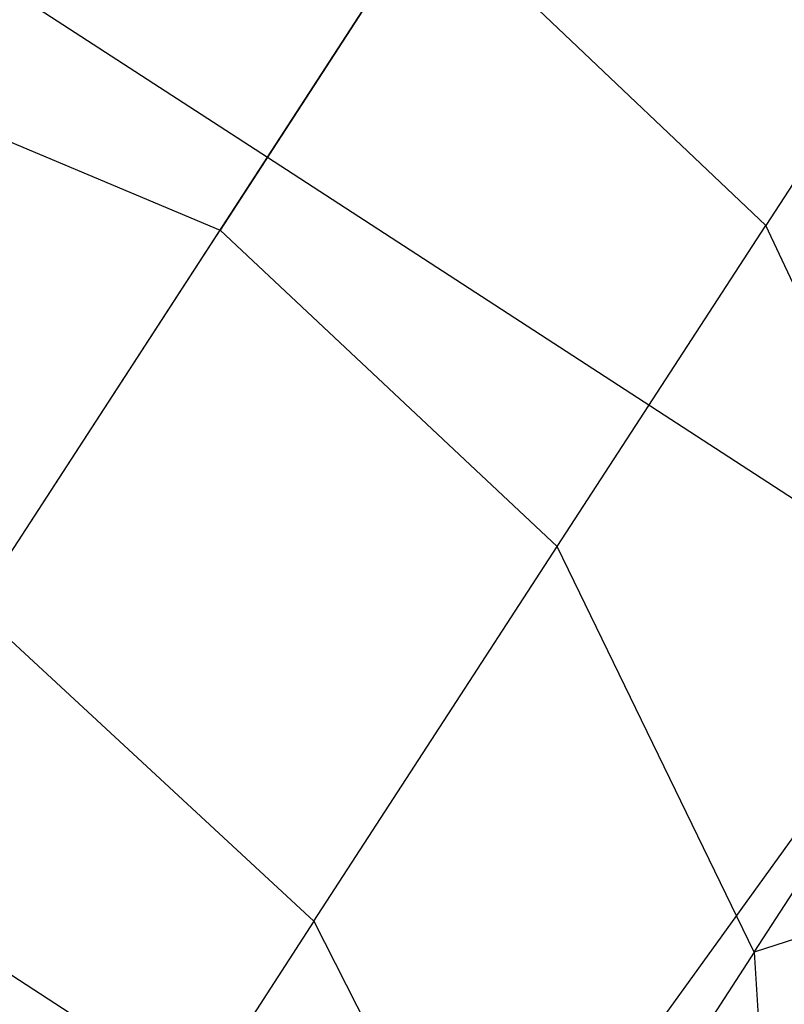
# Model space of a CAD drawing. Extents: x 1.6 to 24.9, y -15.7 to 0.
# Tile 167 of 246: x 10.801 to 11.116, y -3.765 to -3.359. Entities that reach past the tile are written whole.
import ezdxf

# ---------------------------------------------------------------- set-up
doc = ezdxf.new("R2010")
doc.units = 0
doc.header["$LTSCALE"] = 2.54
doc.layers.get('0').update_dxf_attribs({"color": 13, "linetype": 'CONTINUOUS'})

# ---------------------------------------------------------------- blocks, each defined once
blk = doc.blocks.new('ARES-203-D_STL')
at = {"color": 0}
for p, q in [((10.90339, -3.41583, 19.88548), (11.08852, -3.13075, 19.83164)), ((10.90339, -3.41583, 19.88548), (11.08852, -3.13075, 19.83164)), ((10.61831, -3.2307, 19.83164), (10.90339, -3.41583, 19.88548)), ((10.61831, -3.2307, 19.83164), (10.90339, -3.41583, 19.88548)), ((10.9704, -3.31265, 5.43721), (10.88389, -3.44586, 5.06983)), ((10.9704, -3.31265, 5.43721), (10.88389, -3.44586, 5.06983)), ((10.9704, -3.31265, 5.43721), (11.10873, -3.44393, 5.45073)), ((10.9704, -3.31265, 5.43721), (11.10873, -3.44393, 5.45073)), ((11.17964, -3.33473, 5.82627), (11.10873, -3.44393, 5.45073)), ((11.17964, -3.33473, 5.82627), (11.10873, -3.44393, 5.45073)), ((10.70829, -3.37197, 5.08589), (10.88389, -3.44586, 5.06983)), ((10.70829, -3.37197, 5.08589), (10.88389, -3.44586, 5.06983)), ((10.71826, -3.70091, 19.83164), (10.90339, -3.41583, 19.88548)), ((10.71826, -3.70091, 19.83164), (10.90339, -3.41583, 19.88548)), ((10.90339, -3.41583, 19.88548), (11.18847, -3.60096, 19.83164)), ((10.90339, -3.41583, 19.88548), (11.18847, -3.60096, 19.83164)), ((10.78297, -3.60127, 4.71608), (10.88389, -3.44586, 5.06983)), ((10.78297, -3.60127, 4.71608), (10.88389, -3.44586, 5.06983)), ((11.02281, -3.57623, 5.08589), (10.88389, -3.44586, 5.06983)), ((11.02281, -3.57623, 5.08589), (10.88389, -3.44586, 5.06983)), ((11.02281, -3.57623, 5.08589), (11.10873, -3.44393, 5.45073)), ((11.02281, -3.57623, 5.08589), (11.10873, -3.44393, 5.45073)), ((11.18813, -3.61354, 5.48922), (11.10873, -3.44393, 5.45073)), ((11.18813, -3.61354, 5.48922), (11.10873, -3.44393, 5.45073)), ((10.92259, -3.73055, 4.73458), (11.02281, -3.57623, 5.08589)), ((10.92259, -3.73055, 4.73458), (11.02281, -3.57623, 5.08589)), ((11.10392, -3.74321, 5.13162), (11.02281, -3.57623, 5.08589)), ((11.10392, -3.74321, 5.13162), (11.02281, -3.57623, 5.08589)), ((10.92259, -3.73055, 4.73458), (10.78297, -3.60127, 4.71608)), ((10.92259, -3.73055, 4.73458), (10.78297, -3.60127, 4.71608)), ((10.98938, -3.87698, 19.78044), (11.18847, -3.60096, 19.83164)), ((10.98938, -3.87698, 19.78044), (11.18847, -3.60096, 19.83164)), ((11.10392, -3.74321, 5.13162), (11.18813, -3.61354, 5.48922)), ((11.10392, -3.74321, 5.13162), (11.18813, -3.61354, 5.48922)), ((11.26393, -3.69185, 5.9038), (11.10392, -3.74321, 5.13162)), ((11.26393, -3.69185, 5.9038), (11.10392, -3.74321, 5.13162)), ((10.71826, -3.70091, 19.83164), (10.98938, -3.87698, 19.78044)), ((10.71826, -3.70091, 19.83164), (10.98938, -3.87698, 19.78044)), ((10.92259, -3.73055, 4.73458), (10.80854, -3.90618, 4.39779)), ((10.92259, -3.73055, 4.73458), (10.80854, -3.90618, 4.39779)), ((10.92259, -3.73055, 4.73458), (11.00568, -3.89448, 4.78727)), ((10.92259, -3.73055, 4.73458), (11.00568, -3.89448, 4.78727)), ((11.10392, -3.74321, 5.13162), (11.00568, -3.89448, 4.78727)), ((11.10392, -3.74321, 5.13162), (11.00568, -3.89448, 4.78727)), ((11.10392, -3.74321, 5.13162), (11.11486, -3.9214, 5.20005)), ((11.10392, -3.74321, 5.13162), (11.11486, -3.9214, 5.20005))]:
    blk.add_line(p, q, dxfattribs=at)

msp = doc.modelspace()

# ---------------------------------------------------------------- block references
at = {"color": 0}
msp.add_blockref('ARES-203-D_STL', (0, 0), dxfattribs=at)

doc.saveas('drawing.dxf')
